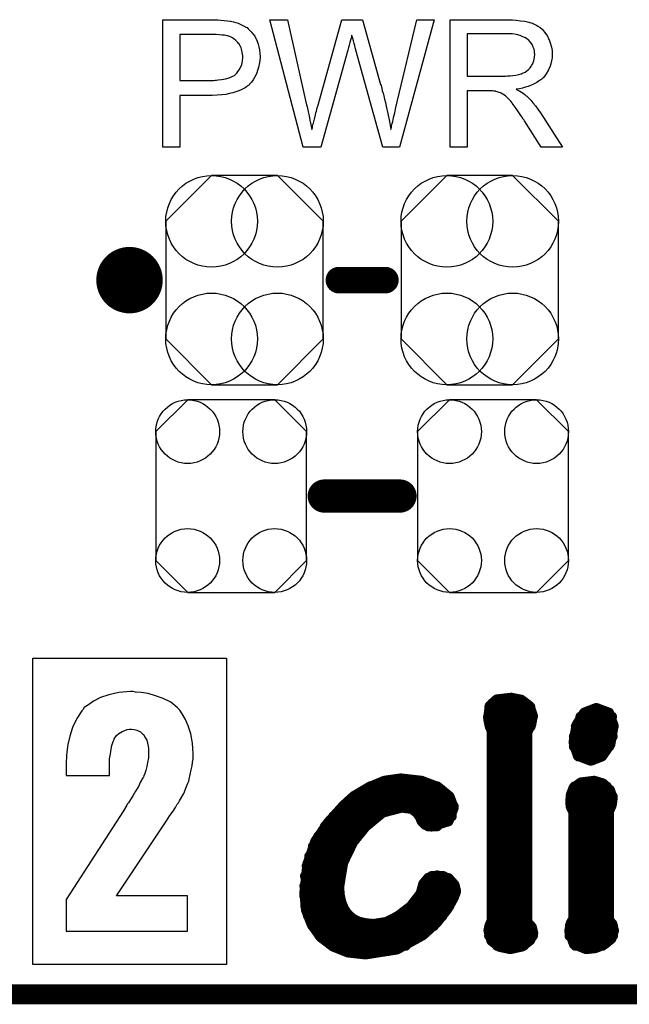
# Model space of a CAD drawing. Extents: x -0.07 to 0.95, y -0.15 to 2.1.
# Tile 3 of 19: x 0.54 to 0.72, y -0.15 to 0.14. Entities that reach past the tile are written whole.
import ezdxf

# ---------------------------------------------------------------- set-up
doc = ezdxf.new("R2010")
doc.units = 0
doc.layers.get('0').update_dxf_attribs({"linetype": 'CONTINUOUS'})
for name, color, linetype in [('gko', 6, 'CONTINUOUS'), ('gto', 2, 'CONTINUOUS'), ('gts', 1, 'CONTINUOUS')]:
    doc.layers.add(name, color=color, linetype=linetype)

# ---------------------------------------------------------------- blocks, each defined once
blk = doc.blocks.new('D31')
at = {"const_width": 0.005}
blk.add_lwpolyline([(-0.0025, 0, 1), (0.0025, 0, 1)], format="xyb", close=True, dxfattribs=at)
blk = doc.blocks.new('D33')
at = {"const_width": 0.004}
blk.add_lwpolyline([(-0.002, 0, 1), (0.002, 0, 1)], format="xyb", close=True, dxfattribs=at)
blk = doc.blocks.new('D35')
at = {"const_width": 0.0015}
blk.add_lwpolyline([(-0.00075, 0, 1), (0.00075, 0, 1)], format="xyb", close=True, dxfattribs=at)
blk = doc.blocks.new('D70')
blk.add_lwpolyline([(-0.0237, 0.0177), (-0.0237, -0.0177), (-0.0099, -0.0315), (0.0099, -0.0315), (0.0237, -0.0177), (0.0237, 0.0177), (0.0099, 0.0315), (-0.0099, 0.0315)], close=True)
for centre in [(-0.0099, 0.0177), (0.0099, 0.0177), (-0.0099, -0.0177), (0.0099, -0.0177)]:
    blk.add_circle(centre, 0.0138)
blk = doc.blocks.new('D73')
blk.add_lwpolyline([(0.0227, -0.0194), (0.0227, 0.0194), (0.0131, 0.029), (-0.0131, 0.029), (-0.0227, 0.0194), (-0.0227, -0.0194), (-0.0131, -0.029), (0.0131, -0.029)], close=True)
for centre in [(-0.0131, 0.0194), (0.0131, 0.0194), (-0.0131, -0.0194), (0.0131, -0.0194)]:
    blk.add_circle(centre, 0.0096)

msp = doc.modelspace()

# ---------------------------------------------------------------- linework, layer by layer
at = {"layer": 'gko', "color": 6, "const_width": 0.006}
msp.add_lwpolyline([(-0.05, -0.15), (0.85, -0.15)], dxfattribs=at)
at = {"layer": 'gto', "color": 2}
for points in [[(0.5966, 0.1434), (0.5975, 0.1433), (0.5985, 0.1432), (0.5995, 0.1431), (0.6003, 0.143), (0.6004, 0.143), (0.6008, 0.1429), (0.6013, 0.1428), (0.602, 0.1426), (0.6027, 0.1424), (0.6035, 0.142), (0.6043, 0.1416), (0.605, 0.1412), (0.6051, 0.1411), (0.6054, 0.141), (0.6057, 0.1406), (0.6061, 0.1402), (0.6066, 0.1397), (0.6071, 0.1391), (0.6077, 0.1384), (0.6081, 0.1375), (0.6082, 0.1374), (0.6083, 0.1371), (0.6085, 0.1366), (0.6087, 0.136), (0.6089, 0.1352), (0.6091, 0.1343), (0.6092, 0.1333), (0.6093, 0.1322), (0.6093, 0.1322), (0.6093, 0.132), (0.6093, 0.1318), (0.6092, 0.1314), (0.6092, 0.131), (0.6091, 0.1305), (0.609, 0.13), (0.6089, 0.1294), (0.6085, 0.1281), (0.6083, 0.1274), (0.608, 0.1267), (0.6076, 0.126), (0.6072, 0.1253), (0.6067, 0.1246), (0.6061, 0.124), (0.6061, 0.1239), (0.606, 0.1238), (0.6058, 0.1236), (0.6055, 0.1235), (0.6052, 0.1232), (0.6048, 0.1229), (0.6042, 0.1226), (0.6036, 0.1223), (0.6029, 0.122), (0.602, 0.1217), (0.6011, 0.1214), (0.6001, 0.1212), (0.599, 0.1209), (0.5978, 0.1208), (0.5964, 0.1207), (0.5949, 0.1206), (0.5851, 0.1206), (0.5851, 0.105), (0.58, 0.105), (0.58, 0.1434), (0.5958, 0.1434), (0.5966, 0.1434)], [(0.6512, 0.105), (0.6462, 0.105), (0.6381, 0.1342), (0.6381, 0.1343), (0.6381, 0.1344), (0.638, 0.1346), (0.6379, 0.1349), (0.6378, 0.1355), (0.6376, 0.1362), (0.6374, 0.137), (0.6372, 0.1377), (0.637, 0.1383), (0.6369, 0.1386), (0.6369, 0.1387), (0.6369, 0.1387), (0.6368, 0.1386), (0.6368, 0.1383), (0.6367, 0.1378), (0.6365, 0.1372), (0.6363, 0.1365), (0.6361, 0.1357), (0.6359, 0.135), (0.6357, 0.1342), (0.6276, 0.105), (0.6223, 0.105), (0.6122, 0.1434), (0.6175, 0.1434), (0.6232, 0.1182), (0.6232, 0.1182), (0.6233, 0.118), (0.6233, 0.1178), (0.6234, 0.1175), (0.6235, 0.1172), (0.6236, 0.1168), (0.6237, 0.1163), (0.6238, 0.1157), (0.6241, 0.1145), (0.6243, 0.1132), (0.6246, 0.1118), (0.6249, 0.1103), (0.6249, 0.1104), (0.625, 0.1106), (0.6251, 0.1109), (0.6251, 0.1113), (0.6252, 0.1118), (0.6254, 0.1123), (0.6257, 0.1135), (0.626, 0.1148), (0.6261, 0.1154), (0.6263, 0.1159), (0.6264, 0.1164), (0.6265, 0.1169), (0.6266, 0.1172), (0.6267, 0.1174), (0.6339, 0.1434), (0.6401, 0.1434), (0.6455, 0.1239), (0.6455, 0.1239), (0.6457, 0.1236), (0.6458, 0.1232), (0.6459, 0.1227), (0.646, 0.122), (0.6463, 0.1213), (0.6465, 0.1205), (0.6467, 0.1195), (0.647, 0.1185), (0.6472, 0.1174), (0.6477, 0.1152), (0.6482, 0.1128), (0.6486, 0.1103), (0.6486, 0.1104), (0.6487, 0.1105), (0.6487, 0.1107), (0.6488, 0.111), (0.6488, 0.1113), (0.6489, 0.1117), (0.649, 0.1122), (0.6492, 0.1128), (0.6494, 0.114), (0.6498, 0.1154), (0.6501, 0.117), (0.6505, 0.1187), (0.6565, 0.1434), (0.6617, 0.1434), (0.6512, 0.105)], [(0.6848, 0.1434), (0.6853, 0.1434), (0.6864, 0.1433), (0.6877, 0.1431), (0.689, 0.143), (0.6902, 0.1427), (0.6908, 0.1425), (0.6913, 0.1424), (0.6914, 0.1424), (0.6914, 0.1423), (0.6918, 0.1421), (0.6923, 0.1419), (0.6929, 0.1415), (0.6936, 0.141), (0.6943, 0.1404), (0.6949, 0.1396), (0.6956, 0.1387), (0.6956, 0.1386), (0.6957, 0.1386), (0.6959, 0.1382), (0.6961, 0.1377), (0.6964, 0.137), (0.6967, 0.1361), (0.697, 0.1351), (0.6972, 0.1341), (0.6972, 0.1329), (0.6972, 0.1329), (0.6972, 0.1328), (0.6972, 0.1325), (0.6972, 0.1322), (0.6972, 0.1319), (0.6971, 0.1315), (0.6969, 0.1305), (0.6966, 0.1294), (0.6961, 0.1283), (0.6954, 0.1271), (0.695, 0.1265), (0.6946, 0.126), (0.6945, 0.1259), (0.6944, 0.1259), (0.6943, 0.1257), (0.6941, 0.1255), (0.6938, 0.1253), (0.6934, 0.1251), (0.693, 0.1248), (0.6926, 0.1245), (0.692, 0.1242), (0.6914, 0.1239), (0.6907, 0.1236), (0.69, 0.1233), (0.6892, 0.1231), (0.6883, 0.1228), (0.6874, 0.1226), (0.6864, 0.1225), (0.6865, 0.1224), (0.6867, 0.1223), (0.6871, 0.1221), (0.6875, 0.1219), (0.6885, 0.1213), (0.689, 0.1209), (0.6894, 0.1205), (0.6896, 0.1204), (0.6898, 0.1202), (0.6903, 0.1197), (0.6908, 0.1192), (0.6914, 0.1184), (0.6922, 0.1175), (0.6929, 0.1165), (0.6937, 0.1154), (0.7003, 0.105), (0.6939, 0.105), (0.6889, 0.113), (0.6889, 0.113), (0.6888, 0.1132), (0.6887, 0.1133), (0.6885, 0.1135), (0.6881, 0.1142), (0.6876, 0.1149), (0.687, 0.1158), (0.6864, 0.1167), (0.6858, 0.1175), (0.6852, 0.1183), (0.6852, 0.1183), (0.685, 0.1185), (0.6847, 0.1189), (0.6843, 0.1193), (0.6835, 0.1201), (0.6831, 0.1205), (0.6826, 0.1208), (0.6826, 0.1209), (0.6825, 0.1209), (0.6822, 0.121), (0.6819, 0.1212), (0.6816, 0.1214), (0.6812, 0.1215), (0.6803, 0.1218), (0.6802, 0.1218), (0.6801, 0.1219), (0.6799, 0.1219), (0.6796, 0.1219), (0.6792, 0.122), (0.6788, 0.122), (0.6782, 0.122), (0.6716, 0.122), (0.6716, 0.105), (0.6665, 0.105), (0.6665, 0.1434), (0.6843, 0.1434), (0.6848, 0.1434)], [(0.5961, 0.1389), (0.5851, 0.1389), (0.5851, 0.1251), (0.5954, 0.1251), (0.5958, 0.1252), (0.5962, 0.1252), (0.5967, 0.1253), (0.5977, 0.1254), (0.5989, 0.1256), (0.6, 0.1259), (0.6011, 0.1264), (0.6016, 0.1266), (0.602, 0.127), (0.6021, 0.1271), (0.6023, 0.1273), (0.6026, 0.1278), (0.603, 0.1283), (0.6034, 0.129), (0.6038, 0.1299), (0.604, 0.1309), (0.6041, 0.1321), (0.6041, 0.1321), (0.6041, 0.1322), (0.6041, 0.1325), (0.604, 0.133), (0.6039, 0.1335), (0.6038, 0.1341), (0.6036, 0.1349), (0.6033, 0.1355), (0.6029, 0.1362), (0.6028, 0.1362), (0.6026, 0.1365), (0.6024, 0.1367), (0.602, 0.1371), (0.6015, 0.1375), (0.601, 0.1379), (0.6004, 0.1382), (0.5996, 0.1385), (0.5996, 0.1385), (0.5994, 0.1385), (0.599, 0.1386), (0.5986, 0.1387), (0.5979, 0.1387), (0.5971, 0.1388), (0.5961, 0.1389)], [(0.6837, 0.1391), (0.6716, 0.1391), (0.6716, 0.1264), (0.6831, 0.1264), (0.6837, 0.1265), (0.6845, 0.1265), (0.6854, 0.1266), (0.6863, 0.1267), (0.6872, 0.1269), (0.6879, 0.1271), (0.6881, 0.1271), (0.6883, 0.1273), (0.6886, 0.1274), (0.6891, 0.1276), (0.6896, 0.128), (0.6901, 0.1284), (0.6906, 0.1289), (0.6909, 0.1294), (0.691, 0.1295), (0.6911, 0.1297), (0.6913, 0.13), (0.6915, 0.1305), (0.6917, 0.131), (0.6918, 0.1315), (0.6919, 0.1322), (0.692, 0.1329), (0.692, 0.1329), (0.692, 0.133), (0.6919, 0.1333), (0.6919, 0.1338), (0.6918, 0.1345), (0.6915, 0.1351), (0.6912, 0.1359), (0.6907, 0.1366), (0.69, 0.1374), (0.6899, 0.1374), (0.6896, 0.1376), (0.6892, 0.1379), (0.6884, 0.1382), (0.6876, 0.1386), (0.6865, 0.1389), (0.6852, 0.1391), (0.6837, 0.1391)], [(0.5992, -0.141), (0.5409, -0.141), (0.5409, -0.0488), (0.5992, -0.0488), (0.5992, -0.141)], [(0.5711, -0.0588), (0.5703, -0.0588), (0.5668, -0.0591), (0.5638, -0.0598), (0.5613, -0.0606), (0.5592, -0.0617), (0.5577, -0.0628), (0.5564, -0.0637), (0.5559, -0.0644), (0.5556, -0.0647), (0.5541, -0.067), (0.5528, -0.0697), (0.552, -0.0723), (0.5514, -0.0748), (0.5511, -0.0771), (0.551, -0.0781), (0.551, -0.079), (0.5509, -0.0796), (0.5509, -0.0841), (0.564, -0.0841), (0.564, -0.0809), (0.564, -0.0791), (0.5643, -0.0776), (0.5645, -0.0762), (0.5647, -0.0751), (0.565, -0.0742), (0.5652, -0.0737), (0.5654, -0.0733), (0.5654, -0.0731), (0.5661, -0.0721), (0.5668, -0.0715), (0.5678, -0.0709), (0.5686, -0.0706), (0.5693, -0.0703), (0.57, -0.0702), (0.5706, -0.0702), (0.5714, -0.0703), (0.5722, -0.0705), (0.5733, -0.071), (0.574, -0.0717), (0.5743, -0.0719), (0.5743, -0.072), (0.5747, -0.0727), (0.5752, -0.0735), (0.5756, -0.0753), (0.5757, -0.076), (0.5757, -0.0767), (0.5757, -0.0771), (0.5757, -0.0773), (0.5757, -0.0788), (0.5754, -0.0802), (0.5752, -0.0814), (0.5749, -0.0826), (0.5746, -0.0835), (0.5743, -0.0842), (0.5742, -0.0846), (0.574, -0.0848), (0.5733, -0.086), (0.5727, -0.0874), (0.5718, -0.0888), (0.571, -0.0902), (0.5703, -0.0913), (0.5697, -0.0923), (0.5693, -0.0928), (0.5692, -0.0931), (0.5682, -0.0948), (0.5509, -0.1214), (0.5509, -0.131), (0.5874, -0.131), (0.5874, -0.1203), (0.5661, -0.1203), (0.5799, -0.0996), (0.5811, -0.0978), (0.5821, -0.0962), (0.5831, -0.0949), (0.5838, -0.0938), (0.5843, -0.0928), (0.5847, -0.0923), (0.5849, -0.0919), (0.585, -0.0917), (0.5863, -0.0895), (0.5871, -0.0874), (0.5875, -0.0864), (0.5878, -0.0858), (0.5879, -0.0853), (0.5879, -0.0852), (0.5886, -0.0824), (0.5889, -0.0812), (0.589, -0.0801), (0.5892, -0.0791), (0.5892, -0.0776), (0.589, -0.0744), (0.5885, -0.0716), (0.5876, -0.0692), (0.5868, -0.0673), (0.5858, -0.0656), (0.5851, -0.0645), (0.5846, -0.064), (0.5843, -0.0637), (0.5824, -0.062), (0.5801, -0.0609), (0.5778, -0.0601), (0.5756, -0.0594), (0.5735, -0.0591), (0.5718, -0.059), (0.5711, -0.0588)]]:
    msp.add_lwpolyline(points, dxfattribs=at)
at = {"layer": 'gto', "color": 2, "const_width": 0.01}
for points in [[(0.575, 0.065, 1), (0.565, 0.065)], [(0.565, 0.065, 1), (0.575, 0.065)]]:
    msp.add_lwpolyline(points, format="xyb", dxfattribs=at)
at = {"layer": 'gto', "color": 2}
for points, const_width in [([(0.565, 0.065), (0.565, 0.065)], 0.01), ([(0.575, 0.065), (0.575, 0.065)], 0.01), ([(0.575, 0.065), (0.575, 0.065)], 0.01), ([(0.633, 0.065), (0.647, 0.065)], 0.008), ([(0.6286, 0), (0.6514, 0)], 0.01), ([(0.6805, -0.0612), (0.6849, -0.0607)], 0.003), ([(0.6849, -0.0607), (0.6879, -0.0613)], 0.003), ([(0.6779, -0.0669), (0.6784, -0.0631)], 0.003), ([(0.6783, -0.0634), (0.6906, -0.0634)], 0.003), ([(0.6784, -0.0631), (0.6805, -0.0612)], 0.003), ([(0.6879, -0.0613), (0.6904, -0.0632)], 0.003), ([(0.6904, -0.0632), (0.6914, -0.0661)], 0.003), ([(0.6779, -0.0664), (0.6914, -0.0664)], 0.003), ([(0.6909, -0.0688), (0.6914, -0.0661)], 0.003), ([(0.7045, -0.0689), (0.7068, -0.0652)], 0.003), ([(0.7057, -0.0664), (0.7152, -0.0664)], 0.003), ([(0.7068, -0.0652), (0.7104, -0.0638)], 0.003), ([(0.7104, -0.0638), (0.7105, -0.0638)], 0.003), ([(0.7105, -0.0638), (0.7143, -0.0652)], 0.003), ([(0.7143, -0.0652), (0.7157, -0.0691)], 0.003), ([(0.6779, -0.0669), (0.6783, -0.069)], 0.003), ([(0.6783, -0.069), (0.679, -0.0708)], 0.003), ([(0.6784, -0.0694), (0.6907, -0.0694)], 0.003), ([(0.6897, -0.0711), (0.6909, -0.0688)], 0.003), ([(0.7036, -0.0742), (0.7045, -0.0689)], 0.003), ([(0.7043, -0.0694), (0.7157, -0.0694)], 0.003), ([(0.7147, -0.0748), (0.7157, -0.0691)], 0.003), ([(0.679, -0.1278), (0.679, -0.0708)], 0.003), ([(0.679, -0.0724), (0.6897, -0.0724)], 0.003), ([(0.6897, -0.1282), (0.6897, -0.0711)], 0.003), ([(0.7037, -0.0724), (0.7154, -0.0724)], 0.003), ([(0.679, -0.0754), (0.6897, -0.0754)], 0.003), ([(0.7036, -0.0742), (0.7049, -0.0782)], 0.003), ([(0.7037, -0.0754), (0.7144, -0.0754)], 0.003), ([(0.7122, -0.0784), (0.7147, -0.0748)], 0.003), ([(0.679, -0.0784), (0.6897, -0.0784)], 0.003), ([(0.7049, -0.0782), (0.7088, -0.0797)], 0.003), ([(0.7051, -0.0784), (0.7122, -0.0784)], 0.003), ([(0.7088, -0.0797), (0.7122, -0.0784)], 0.003), ([(0.679, -0.0814), (0.6897, -0.0814)], 0.003), ([(0.679, -0.0844), (0.6897, -0.0844)], 0.003), ([(0.6419, -0.0877), (0.6467, -0.0857)], 0.003), ([(0.6424, -0.0874), (0.6626, -0.0874)], 0.003), ([(0.6467, -0.0857), (0.6515, -0.085)], 0.003), ([(0.6515, -0.085), (0.6517, -0.085)], 0.003), ([(0.6517, -0.085), (0.6579, -0.0857)], 0.003), ([(0.6579, -0.0857), (0.6629, -0.0876)], 0.003), ([(0.679, -0.0874), (0.6897, -0.0874)], 0.003), ([(0.7036, -0.0878), (0.7058, -0.0862)], 0.003), ([(0.7039, -0.0874), (0.7136, -0.0874)], 0.003), ([(0.7058, -0.0862), (0.7098, -0.0857)], 0.003), ([(0.7098, -0.0857), (0.7125, -0.0865)], 0.003), ([(0.7125, -0.0865), (0.7146, -0.0885)], 0.003), ([(0.6344, -0.0931), (0.6375, -0.0903)], 0.003), ([(0.6374, -0.0904), (0.6663, -0.0904)], 0.003), ([(0.6375, -0.0903), (0.6419, -0.0877)], 0.003), ([(0.6629, -0.0876), (0.6663, -0.0904)], 0.003), ([(0.6663, -0.0904), (0.6676, -0.0938)], 0.003), ([(0.679, -0.0904), (0.6897, -0.0904)], 0.003), ([(0.7026, -0.0923), (0.7028, -0.0899)], 0.003), ([(0.7027, -0.0904), (0.7154, -0.0904)], 0.003), ([(0.7028, -0.0899), (0.7036, -0.0878)], 0.003), ([(0.7146, -0.0885), (0.7154, -0.0909)], 0.003), ([(0.6297, -0.0983), (0.6344, -0.0931)], 0.003), ([(0.7026, -0.0923), (0.7029, -0.0939)], 0.003), ([(0.7147, -0.094), (0.7152, -0.0927)], 0.003), ([(0.7152, -0.0927), (0.7154, -0.091)], 0.003), ([(0.7154, -0.091), (0.7154, -0.0909)], 0.003), ([(0.6341, -0.0934), (0.6676, -0.0934)], 0.003), ([(0.6411, -0.0995), (0.6462, -0.0953)], 0.003), ([(0.6462, -0.0953), (0.6519, -0.0938)], 0.003), ([(0.6519, -0.0938), (0.6549, -0.0942)], 0.003), ([(0.6549, -0.0942), (0.6564, -0.0953)], 0.003), ([(0.6564, -0.0953), (0.6573, -0.0965)], 0.003), ([(0.666, -0.0979), (0.6676, -0.0938)], 0.003), ([(0.679, -0.0934), (0.6897, -0.0934)], 0.003), ([(0.7027, -0.0934), (0.715, -0.0934)], 0.003), ([(0.7029, -0.0939), (0.7036, -0.0953)], 0.003), ([(0.7036, -0.1271), (0.7036, -0.0953)], 0.003), ([(0.7143, -0.0948), (0.7147, -0.094)], 0.003), ([(0.7143, -0.1276), (0.7143, -0.0948)], 0.003), ([(0.6259, -0.1039), (0.6297, -0.0983)], 0.003), ([(0.6313, -0.0964), (0.6445, -0.0964)], 0.003), ([(0.6572, -0.0964), (0.667, -0.0964)], 0.003), ([(0.6573, -0.0965), (0.6579, -0.0979)], 0.003), ([(0.6579, -0.0979), (0.659, -0.099)], 0.003), ([(0.659, -0.099), (0.6609, -0.0995)], 0.003), ([(0.6609, -0.0995), (0.666, -0.0979)], 0.003), ([(0.679, -0.0964), (0.6897, -0.0964)], 0.003), ([(0.7036, -0.0964), (0.7143, -0.0964)], 0.003), ([(0.6288, -0.0994), (0.6412, -0.0994)], 0.003), ([(0.6373, -0.1042), (0.6411, -0.0995)], 0.003), ([(0.6598, -0.0994), (0.6626, -0.0994)], 0.003), ([(0.679, -0.0994), (0.6897, -0.0994)], 0.003), ([(0.7036, -0.0994), (0.7143, -0.0994)], 0.003), ([(0.6235, -0.1108), (0.6259, -0.1039)], 0.003), ([(0.6268, -0.1024), (0.6386, -0.1024)], 0.003), ([(0.6343, -0.1104), (0.6373, -0.1042)], 0.003), ([(0.679, -0.1024), (0.6897, -0.1024)], 0.003), ([(0.7036, -0.1024), (0.7143, -0.1024)], 0.003), ([(0.6252, -0.1054), (0.6366, -0.1054)], 0.003), ([(0.679, -0.1054), (0.6897, -0.1054)], 0.003), ([(0.7036, -0.1054), (0.7143, -0.1054)], 0.003), ([(0.6226, -0.1194), (0.6235, -0.1108)], 0.003), ([(0.6241, -0.1084), (0.6351, -0.1084)], 0.003), ([(0.6331, -0.1177), (0.6343, -0.1104)], 0.003), ([(0.679, -0.1084), (0.6897, -0.1084)], 0.003), ([(0.7036, -0.1084), (0.7143, -0.1084)], 0.003), ([(0.6233, -0.1114), (0.634, -0.1114)], 0.003), ([(0.679, -0.1114), (0.6897, -0.1114)], 0.003), ([(0.7036, -0.1114), (0.7143, -0.1114)], 0.003), ([(0.6228, -0.1144), (0.6333, -0.1144)], 0.003), ([(0.6576, -0.1196), (0.6584, -0.1167)], 0.003), ([(0.6584, -0.1167), (0.6599, -0.1149)], 0.003), ([(0.6599, -0.1149), (0.6626, -0.1142)], 0.003), ([(0.6609, -0.1144), (0.6645, -0.1144)], 0.003), ([(0.6626, -0.1142), (0.666, -0.115)], 0.003), ([(0.666, -0.115), (0.6678, -0.117)], 0.003), ([(0.6678, -0.117), (0.6683, -0.119)], 0.003), ([(0.679, -0.1144), (0.6897, -0.1144)], 0.003), ([(0.7036, -0.1144), (0.7143, -0.1144)], 0.003), ([(0.6226, -0.1174), (0.6331, -0.1174)], 0.003), ([(0.6226, -0.1194), (0.6231, -0.1246)], 0.003), ([(0.6331, -0.1177), (0.6333, -0.1202)], 0.003), ([(0.6546, -0.1235), (0.6576, -0.1196)], 0.003), ([(0.6582, -0.1174), (0.6679, -0.1174)], 0.003), ([(0.6676, -0.1209), (0.6683, -0.119)], 0.003), ([(0.679, -0.1174), (0.6897, -0.1174)], 0.003), ([(0.7036, -0.1174), (0.7143, -0.1174)], 0.003), ([(0.6226, -0.1204), (0.6333, -0.1204)], 0.003), ([(0.6333, -0.1202), (0.6338, -0.1224)], 0.003), ([(0.6338, -0.1224), (0.6346, -0.1243)], 0.003), ([(0.6571, -0.1204), (0.6678, -0.1204)], 0.003), ([(0.6657, -0.1243), (0.6676, -0.1209)], 0.003), ([(0.679, -0.1204), (0.6897, -0.1204)], 0.003), ([(0.7036, -0.1204), (0.7143, -0.1204)], 0.003), ([(0.6229, -0.1234), (0.6341, -0.1234)], 0.003), ([(0.6231, -0.1246), (0.6248, -0.129)], 0.003), ([(0.6346, -0.1243), (0.6357, -0.1259)], 0.003), ([(0.6357, -0.1259), (0.6372, -0.1272)], 0.003), ([(0.6508, -0.1264), (0.6546, -0.1235)], 0.003), ([(0.6547, -0.1234), (0.6663, -0.1234)], 0.003), ([(0.6626, -0.1283), (0.6657, -0.1243)], 0.003), ([(0.679, -0.1234), (0.6897, -0.1234)], 0.003), ([(0.7036, -0.1234), (0.7143, -0.1234)], 0.003), ([(0.6237, -0.1264), (0.6362, -0.1264)], 0.003), ([(0.6372, -0.1272), (0.639, -0.1281)], 0.003), ([(0.639, -0.1281), (0.6411, -0.1286)], 0.003), ([(0.6411, -0.1286), (0.6435, -0.1288)], 0.003), ([(0.6435, -0.1288), (0.6473, -0.1282)], 0.003), ([(0.6473, -0.1282), (0.6508, -0.1264)], 0.003), ([(0.6509, -0.1264), (0.6642, -0.1264)], 0.003), ([(0.6583, -0.1322), (0.6626, -0.1283)], 0.003), ([(0.6783, -0.1293), (0.679, -0.1278)], 0.003), ([(0.679, -0.1264), (0.6897, -0.1264)], 0.003), ([(0.6897, -0.1282), (0.6911, -0.1298)], 0.003), ([(0.7023, -0.131), (0.7028, -0.1285)], 0.003), ([(0.7028, -0.1285), (0.7036, -0.1271)], 0.003), ([(0.7036, -0.1264), (0.7143, -0.1264)], 0.003), ([(0.7143, -0.1276), (0.7153, -0.1288)], 0.003), ([(0.7153, -0.1288), (0.7158, -0.1308)], 0.003), ([(0.6248, -0.129), (0.6275, -0.1328)], 0.003), ([(0.625, -0.1294), (0.6616, -0.1294)], 0.003), ([(0.678, -0.1308), (0.6783, -0.1293)], 0.003), ([(0.678, -0.1308), (0.6789, -0.1339)], 0.003), ([(0.6783, -0.1294), (0.6908, -0.1294)], 0.003), ([(0.6906, -0.1337), (0.6915, -0.1316)], 0.003), ([(0.6911, -0.1298), (0.6915, -0.1316)], 0.003), ([(0.7023, -0.131), (0.7037, -0.1349)], 0.003), ([(0.7025, -0.1294), (0.7155, -0.1294)], 0.003), ([(0.715, -0.1333), (0.7158, -0.1308)], 0.003), ([(0.6272, -0.1324), (0.658, -0.1324)], 0.003), ([(0.6275, -0.1328), (0.6312, -0.1356)], 0.003), ([(0.6505, -0.1365), (0.6583, -0.1322)], 0.003), ([(0.6782, -0.1324), (0.6914, -0.1324)], 0.003), ([(0.6789, -0.1339), (0.6813, -0.1357)], 0.003), ([(0.6882, -0.1356), (0.6906, -0.1337)], 0.003), ([(0.7024, -0.1324), (0.7155, -0.1324)], 0.003), ([(0.7129, -0.135), (0.715, -0.1333)], 0.003), ([(0.6309, -0.1354), (0.6531, -0.1354)], 0.003), ([(0.6312, -0.1356), (0.6357, -0.1374)], 0.003), ([(0.6357, -0.1374), (0.641, -0.138)], 0.003), ([(0.641, -0.138), (0.6505, -0.1365)], 0.003), ([(0.6806, -0.1354), (0.6886, -0.1354)], 0.003), ([(0.6813, -0.1357), (0.6846, -0.1364)], 0.003), ([(0.6846, -0.1364), (0.6882, -0.1356)], 0.003), ([(0.7037, -0.1349), (0.7074, -0.1364)], 0.003), ([(0.7042, -0.1354), (0.7123, -0.1354)], 0.003), ([(0.7074, -0.1364), (0.7102, -0.1361)], 0.003), ([(0.7102, -0.1361), (0.7129, -0.135)], 0.003)]:
    msp.add_lwpolyline(points, dxfattribs=dict(at, const_width=const_width))

# ---------------------------------------------------------------- block references
at = {"layer": 'gto'}
for name, p in [('D31', (0.565, 0.065)), ('D31', (0.565, 0.065)), ('D31', (0.575, 0.065)), ('D31', (0.575, 0.065)), ('D31', (0.575, 0.065)), ('D31', (0.575, 0.065)), ('D33', (0.633, 0.065)), ('D33', (0.647, 0.065)), ('D31', (0.6286, 0)), ('D31', (0.6514, 0)), ('D35', (0.6849, -0.0607)), ('D35', (0.6849, -0.0607)), ('D35', (0.6783, -0.0634)), ('D35', (0.6784, -0.0631)), ('D35', (0.6784, -0.0631)), ('D35', (0.6805, -0.0612)), ('D35', (0.6805, -0.0612)), ('D35', (0.6879, -0.0613)), ('D35', (0.6879, -0.0613)), ('D35', (0.6904, -0.0632)), ('D35', (0.6904, -0.0632)), ('D35', (0.6906, -0.0634)), ('D35', (0.6779, -0.0664)), ('D35', (0.6914, -0.0661)), ('D35', (0.6914, -0.0661)), ('D35', (0.6914, -0.0664)), ('D35', (0.7057, -0.0664)), ('D35', (0.7068, -0.0652)), ('D35', (0.7068, -0.0652)), ('D35', (0.7104, -0.0638)), ('D35', (0.7104, -0.0638)), ('D35', (0.7105, -0.0638)), ('D35', (0.7105, -0.0638)), ('D35', (0.7143, -0.0652)), ('D35', (0.7143, -0.0652)), ('D35', (0.7152, -0.0664)), ('D35', (0.6779, -0.0669)), ('D35', (0.6779, -0.0669)), ('D35', (0.6783, -0.069)), ('D35', (0.6784, -0.0694)), ('D35', (0.6907, -0.0694)), ('D35', (0.6909, -0.0688)), ('D35', (0.7043, -0.0694)), ('D35', (0.7045, -0.0689)), ('D35', (0.7045, -0.0689)), ('D35', (0.7157, -0.0691)), ('D35', (0.7157, -0.0691)), ('D35', (0.7157, -0.0694)), ('D35', (0.679, -0.0708)), ('D35', (0.679, -0.0708)), ('D35', (0.679, -0.0724)), ('D35', (0.6897, -0.0711)), ('D35', (0.6897, -0.0724)), ('D35', (0.7037, -0.0724)), ('D35', (0.7154, -0.0724)), ('D35', (0.679, -0.0754)), ('D35', (0.6897, -0.0754)), ('D35', (0.7036, -0.0742)), ('D35', (0.7036, -0.0742)), ('D35', (0.7037, -0.0754)), ('D35', (0.7144, -0.0754)), ('D35', (0.7147, -0.0748)), ('D35', (0.679, -0.0784)), ('D35', (0.6897, -0.0784)), ('D35', (0.7049, -0.0782)), ('D35', (0.7051, -0.0784)), ('D35', (0.7122, -0.0784)), ('D35', (0.7122, -0.0784)), ('D35', (0.679, -0.0814)), ('D35', (0.6897, -0.0814)), ('D35', (0.7088, -0.0797)), ('D35', (0.679, -0.0844)), ('D35', (0.6897, -0.0844)), ('D35', (0.6424, -0.0874)), ('D35', (0.6467, -0.0857)), ('D35', (0.6467, -0.0857)), ('D35', (0.6515, -0.085)), ('D35', (0.6515, -0.085)), ('D35', (0.6517, -0.085)), ('D35', (0.6517, -0.085)), ('D35', (0.6579, -0.0857)), ('D35', (0.6579, -0.0857)), ('D35', (0.6626, -0.0874)), ('D35', (0.679, -0.0874)), ('D35', (0.6897, -0.0874)), ('D35', (0.7039, -0.0874)), ('D35', (0.7058, -0.0862)), ('D35', (0.7058, -0.0862)), ('D35', (0.7098, -0.0857)), ('D35', (0.7098, -0.0857)), ('D35', (0.7125, -0.0865)), ('D35', (0.7125, -0.0865)), ('D35', (0.7136, -0.0874)), ('D35', (0.6374, -0.0904)), ('D35', (0.6375, -0.0903)), ('D35', (0.6375, -0.0903)), ('D35', (0.6419, -0.0877)), ('D35', (0.6419, -0.0877)), ('D35', (0.6629, -0.0876)), ('D35', (0.6629, -0.0876)), ('D35', (0.6663, -0.0904)), ('D35', (0.6663, -0.0904)), ('D35', (0.6663, -0.0904)), ('D35', (0.679, -0.0904)), ('D35', (0.6897, -0.0904)), ('D35', (0.7027, -0.0904)), ('D35', (0.7028, -0.0899)), ('D35', (0.7028, -0.0899)), ('D35', (0.7036, -0.0878)), ('D35', (0.7036, -0.0878)), ('D35', (0.7146, -0.0885)), ('D35', (0.7146, -0.0885)), ('D35', (0.7154, -0.0904)), ('D35', (0.6344, -0.0931)), ('D35', (0.6344, -0.0931)), ('D35', (0.7026, -0.0923)), ('D35', (0.7026, -0.0923)), ('D35', (0.7152, -0.0927)), ('D35', (0.7154, -0.0909)), ('D35', (0.7154, -0.0909)), ('D35', (0.7154, -0.091)), ('D35', (0.6341, -0.0934)), ('D35', (0.6462, -0.0953)), ('D35', (0.6519, -0.0938)), ('D35', (0.6549, -0.0942)), ('D35', (0.6564, -0.0953)), ('D35', (0.6676, -0.0934)), ('D35', (0.6676, -0.0938)), ('D35', (0.6676, -0.0938)), ('D35', (0.679, -0.0934)), ('D35', (0.6897, -0.0934)), ('D35', (0.7027, -0.0934)), ('D35', (0.7029, -0.0939)), ('D35', (0.7036, -0.0953)), ('D35', (0.7036, -0.0953)), ('D35', (0.7143, -0.0948)), ('D35', (0.7147, -0.094)), ('D35', (0.715, -0.0934)), ('D35', (0.6297, -0.0983)), ('D35', (0.6297, -0.0983)), ('D35', (0.6313, -0.0964)), ('D35', (0.6445, -0.0964)), ('D35', (0.6572, -0.0964)), ('D35', (0.6573, -0.0965)), ('D35', (0.6579, -0.0979)), ('D35', (0.659, -0.099)), ('D35', (0.666, -0.0979)), ('D35', (0.667, -0.0964)), ('D35', (0.679, -0.0964)), ('D35', (0.6897, -0.0964)), ('D35', (0.7036, -0.0964)), ('D35', (0.7143, -0.0964)), ('D35', (0.6288, -0.0994)), ('D35', (0.6411, -0.0995)), ('D35', (0.6412, -0.0994)), ('D35', (0.6598, -0.0994)), ('D35', (0.6609, -0.0995)), ('D35', (0.6626, -0.0994)), ('D35', (0.679, -0.0994)), ('D35', (0.6897, -0.0994)), ('D35', (0.7036, -0.0994)), ('D35', (0.7143, -0.0994)), ('D35', (0.6259, -0.1039)), ('D35', (0.6259, -0.1039)), ('D35', (0.6268, -0.1024)), ('D35', (0.6373, -0.1042)), ('D35', (0.6386, -0.1024)), ('D35', (0.679, -0.1024)), ('D35', (0.6897, -0.1024)), ('D35', (0.7036, -0.1024)), ('D35', (0.7143, -0.1024)), ('D35', (0.6252, -0.1054)), ('D35', (0.6366, -0.1054)), ('D35', (0.679, -0.1054)), ('D35', (0.6897, -0.1054)), ('D35', (0.7036, -0.1054)), ('D35', (0.7143, -0.1054)), ('D35', (0.6235, -0.1108)), ('D35', (0.6235, -0.1108)), ('D35', (0.6241, -0.1084)), ('D35', (0.6343, -0.1104)), ('D35', (0.6351, -0.1084)), ('D35', (0.679, -0.1084)), ('D35', (0.6897, -0.1084)), ('D35', (0.7036, -0.1084)), ('D35', (0.7143, -0.1084)), ('D35', (0.6233, -0.1114)), ('D35', (0.634, -0.1114)), ('D35', (0.679, -0.1114)), ('D35', (0.6897, -0.1114)), ('D35', (0.7036, -0.1114)), ('D35', (0.7143, -0.1114)), ('D35', (0.6228, -0.1144)), ('D35', (0.6333, -0.1144)), ('D35', (0.6584, -0.1167)), ('D35', (0.6584, -0.1167)), ('D35', (0.6599, -0.1149)), ('D35', (0.6599, -0.1149)), ('D35', (0.6609, -0.1144)), ('D35', (0.6626, -0.1142)), ('D35', (0.6626, -0.1142)), ('D35', (0.6645, -0.1144)), ('D35', (0.666, -0.115)), ('D35', (0.666, -0.115)), ('D35', (0.6678, -0.117)), ('D35', (0.6678, -0.117)), ('D35', (0.679, -0.1144)), ('D35', (0.6897, -0.1144)), ('D35', (0.7036, -0.1144)), ('D35', (0.7143, -0.1144)), ('D35', (0.6226, -0.1174)), ('D35', (0.6226, -0.1194)), ('D35', (0.6226, -0.1194)), ('D35', (0.6331, -0.1174)), ('D35', (0.6331, -0.1177)), ('D35', (0.6331, -0.1177)), ('D35', (0.6576, -0.1196)), ('D35', (0.6576, -0.1196)), ('D35', (0.6582, -0.1174)), ('D35', (0.6679, -0.1174)), ('D35', (0.6683, -0.119)), ('D35', (0.6683, -0.119)), ('D35', (0.679, -0.1174)), ('D35', (0.6897, -0.1174)), ('D35', (0.7036, -0.1174)), ('D35', (0.7143, -0.1174)), ('D35', (0.6226, -0.1204)), ('D35', (0.6333, -0.1202)), ('D35', (0.6333, -0.1202)), ('D35', (0.6333, -0.1204)), ('D35', (0.6338, -0.1224)), ('D35', (0.6338, -0.1224)), ('D35', (0.6571, -0.1204)), ('D35', (0.6676, -0.1209)), ('D35', (0.6678, -0.1204)), ('D35', (0.679, -0.1204)), ('D35', (0.6897, -0.1204)), ('D35', (0.7036, -0.1204)), ('D35', (0.7143, -0.1204)), ('D35', (0.6229, -0.1234)), ('D35', (0.6231, -0.1246)), ('D35', (0.6341, -0.1234)), ('D35', (0.6346, -0.1243)), ('D35', (0.6346, -0.1243)), ('D35', (0.6357, -0.1259)), ('D35', (0.6357, -0.1259)), ('D35', (0.6546, -0.1235)), ('D35', (0.6546, -0.1235)), ('D35', (0.6547, -0.1234)), ('D35', (0.6657, -0.1243)), ('D35', (0.6663, -0.1234)), ('D35', (0.679, -0.1234)), ('D35', (0.6897, -0.1234)), ('D35', (0.7036, -0.1234)), ('D35', (0.7143, -0.1234)), ('D35', (0.6237, -0.1264)), ('D35', (0.6362, -0.1264)), ('D35', (0.6372, -0.1272)), ('D35', (0.6372, -0.1272)), ('D35', (0.639, -0.1281)), ('D35', (0.639, -0.1281)), ('D35', (0.6411, -0.1286)), ('D35', (0.6411, -0.1286)), ('D35', (0.6435, -0.1288)), ('D35', (0.6435, -0.1288)), ('D35', (0.6473, -0.1282)), ('D35', (0.6473, -0.1282)), ('D35', (0.6508, -0.1264)), ('D35', (0.6508, -0.1264)), ('D35', (0.6509, -0.1264)), ('D35', (0.6626, -0.1283)), ('D35', (0.6642, -0.1264)), ('D35', (0.679, -0.1264)), ('D35', (0.679, -0.1278)), ('D35', (0.679, -0.1278)), ('D35', (0.6897, -0.1264)), ('D35', (0.6897, -0.1282)), ('D35', (0.6897, -0.1282)), ('D35', (0.7028, -0.1285)), ('D35', (0.7028, -0.1285)), ('D35', (0.7036, -0.1264)), ('D35', (0.7036, -0.1271)), ('D35', (0.7036, -0.1271)), ('D35', (0.7143, -0.1264)), ('D35', (0.7143, -0.1276)), ('D35', (0.7143, -0.1276)), ('D35', (0.7153, -0.1288)), ('D35', (0.7153, -0.1288)), ('D35', (0.6248, -0.129)), ('D35', (0.625, -0.1294)), ('D35', (0.6616, -0.1294)), ('D35', (0.678, -0.1308)), ('D35', (0.678, -0.1308)), ('D35', (0.6783, -0.1293)), ('D35', (0.6783, -0.1293)), ('D35', (0.6783, -0.1294)), ('D35', (0.6908, -0.1294)), ('D35', (0.6911, -0.1298)), ('D35', (0.6911, -0.1298)), ('D35', (0.6915, -0.1316)), ('D35', (0.6915, -0.1316)), ('D35', (0.7023, -0.131)), ('D35', (0.7023, -0.131)), ('D35', (0.7025, -0.1294)), ('D35', (0.7155, -0.1294)), ('D35', (0.7158, -0.1308)), ('D35', (0.7158, -0.1308)), ('D35', (0.6272, -0.1324)), ('D35', (0.6275, -0.1328)), ('D35', (0.658, -0.1324)), ('D35', (0.6583, -0.1322)), ('D35', (0.6782, -0.1324)), ('D35', (0.6789, -0.1339)), ('D35', (0.6906, -0.1337)), ('D35', (0.6914, -0.1324)), ('D35', (0.7024, -0.1324)), ('D35', (0.715, -0.1333)), ('D35', (0.7155, -0.1324)), ('D35', (0.6309, -0.1354)), ('D35', (0.6312, -0.1356)), ('D35', (0.6357, -0.1374)), ('D35', (0.6505, -0.1365)), ('D35', (0.6531, -0.1354)), ('D35', (0.6806, -0.1354)), ('D35', (0.6813, -0.1357)), ('D35', (0.6846, -0.1364)), ('D35', (0.6882, -0.1356)), ('D35', (0.6886, -0.1354)), ('D35', (0.7037, -0.1349)), ('D35', (0.7042, -0.1354)), ('D35', (0.7074, -0.1364)), ('D35', (0.7102, -0.1361)), ('D35', (0.7123, -0.1354)), ('D35', (0.7129, -0.135)), ('D35', (0.641, -0.138))]:
    msp.add_blockref(name, p, dxfattribs=at)
at = {"layer": 'gts'}
for name, p in [('D70', (0.6046, 0.065)), ('D70', (0.6754, 0.065)), ('D73', (0.6006, 0)), ('D73', (0.6794, 0))]:
    msp.add_blockref(name, p, dxfattribs=at)

doc.saveas('drawing.dxf')
